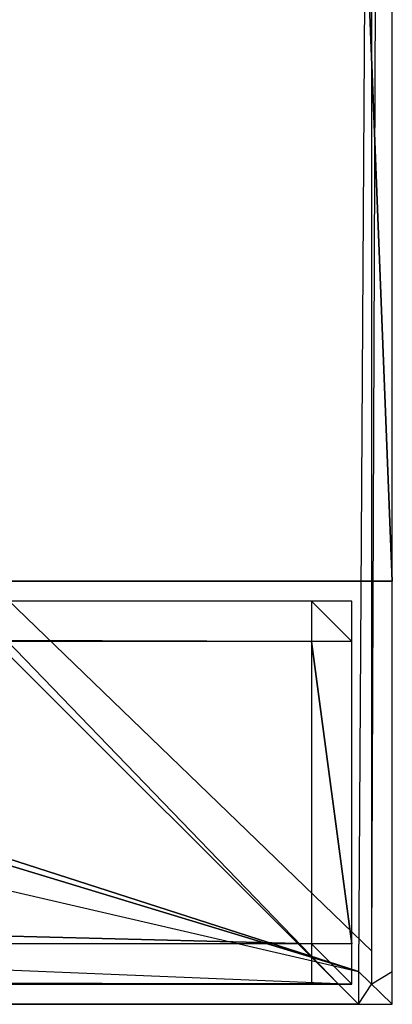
# Model space of a CAD drawing. Extents: x 0 to 1.2, y -0.5 to 0.
# Tile 34 of 41: x 1.1815 to 1.2, y -0.5 to -0.4511. Entities that reach past the tile are written whole.
import ezdxf

# ---------------------------------------------------------------- set-up
doc = ezdxf.new("R2010")
doc.units = 0
for name, color, linetype in [('L35_FRONT_LEGATO_S2S2_X_1400__Y', 7, 'CONTINUOUS'), ('L36_PLATTE_LEGATO_N_B14900__0__', 7, 'CONTINUOUS'), ('L8_FRONT_LEGATO_S2S2_X_3400__Y_', 7, 'CONTINUOUS'), ('L9_KORPUS_LEGATO_SE_X_190__Y_47', 7, 'CONTINUOUS')]:
    doc.layers.add(name, color=color, linetype=linetype)

msp = doc.modelspace()

# ---------------------------------------------------------------- linework, layer by layer
at = {"layer": 'L35_FRONT_LEGATO_S2S2_X_1400__Y', "color": 8}
for points, invisible_edges in [([(1.196, -0.482, 0.51), (0.604, -0.48, 0.51), (0.604, -0.482, 0.51), (1.196, -0.482, 0.51)], 13), ([(0.604, -0.48, 0.51), (1.196, -0.482, 0.51), (1.196, -0.48, 0.51), (0.604, -0.48, 0.51)], 14), ([(0.604, -0.48, 0.37), (1.196, -0.482, 0.37), (0.604, -0.482, 0.37), (0.604, -0.48, 0.37)], 13), ([(1.196, -0.482, 0.37), (0.604, -0.48, 0.37), (1.196, -0.48, 0.37), (1.196, -0.482, 0.37)], 14), ([(0.604, -0.48, 0.372), (1.196, -0.48, 0.508), (1.196, -0.48, 0.372), (0.604, -0.48, 0.372)], 13), ([(1.196, -0.48, 0.508), (0.604, -0.48, 0.372), (0.604, -0.48, 0.508), (1.196, -0.48, 0.508)], 14), ([(0.604, -0.48, 0.508), (1.196, -0.48, 0.51), (1.196, -0.48, 0.508), (0.604, -0.48, 0.508)], 13), ([(1.196, -0.48, 0.51), (0.604, -0.48, 0.508), (0.604, -0.48, 0.51), (1.196, -0.48, 0.51)], 14), ([(0.604, -0.48, 0.37), (1.196, -0.48, 0.372), (1.196, -0.48, 0.37), (0.604, -0.48, 0.37)], 13), ([(1.196, -0.48, 0.372), (0.604, -0.48, 0.37), (0.604, -0.48, 0.372), (1.196, -0.48, 0.372)], 14), ([(1.198, -0.482, 0.51), (1.196, -0.48, 0.51), (1.196, -0.482, 0.51), (1.198, -0.482, 0.51)], 13), ([(1.196, -0.48, 0.51), (1.198, -0.482, 0.51), (1.198, -0.48, 0.51), (1.196, -0.48, 0.51)], 14), ([(1.196, -0.48, 0.37), (1.198, -0.482, 0.37), (1.196, -0.482, 0.37), (1.196, -0.48, 0.37)], 13), ([(1.198, -0.482, 0.37), (1.196, -0.48, 0.37), (1.198, -0.48, 0.37), (1.198, -0.482, 0.37)], 14), ([(1.196, -0.48, 0.372), (1.198, -0.48, 0.508), (1.198, -0.48, 0.372), (1.196, -0.48, 0.372)], 13), ([(1.198, -0.48, 0.508), (1.196, -0.48, 0.372), (1.196, -0.48, 0.508), (1.198, -0.48, 0.508)], 14), ([(1.196, -0.48, 0.37), (1.198, -0.48, 0.372), (1.198, -0.48, 0.37), (1.196, -0.48, 0.37)], 13), ([(1.198, -0.48, 0.372), (1.196, -0.48, 0.37), (1.196, -0.48, 0.372), (1.198, -0.48, 0.372)], 14), ([(1.196, -0.48, 0.508), (1.198, -0.48, 0.51), (1.198, -0.48, 0.508), (1.196, -0.48, 0.508)], 13), ([(1.198, -0.48, 0.51), (1.196, -0.48, 0.508), (1.196, -0.48, 0.51), (1.198, -0.48, 0.51)], 14), ([(1.198, -0.48, 0.508), (1.198, -0.482, 0.51), (1.198, -0.482, 0.508), (1.198, -0.48, 0.508)], 13), ([(1.198, -0.482, 0.51), (1.198, -0.48, 0.508), (1.198, -0.48, 0.51), (1.198, -0.482, 0.51)], 14), ([(1.198, -0.48, 0.372), (1.198, -0.482, 0.508), (1.198, -0.482, 0.372), (1.198, -0.48, 0.372)], 13), ([(1.198, -0.482, 0.508), (1.198, -0.48, 0.372), (1.198, -0.48, 0.508), (1.198, -0.482, 0.508)], 14), ([(1.198, -0.48, 0.37), (1.198, -0.482, 0.372), (1.198, -0.482, 0.37), (1.198, -0.48, 0.37)], 13), ([(1.198, -0.482, 0.372), (1.198, -0.48, 0.37), (1.198, -0.48, 0.372), (1.198, -0.482, 0.372)], 14), ([(0.604, -0.482, 0.37), (1.196, -0.497, 0.37), (0.604, -0.497, 0.37), (0.604, -0.482, 0.37)], 13), ([(1.196, -0.497, 0.37), (0.604, -0.482, 0.37), (1.196, -0.482, 0.37), (1.196, -0.497, 0.37)], 14), ([(1.196, -0.497, 0.51), (0.604, -0.482, 0.51), (0.604, -0.497, 0.51), (1.196, -0.497, 0.51)], 13), ([(0.604, -0.482, 0.51), (1.196, -0.497, 0.51), (1.196, -0.482, 0.51), (0.604, -0.482, 0.51)], 14), ([(1.196, -0.482, 0.37), (1.198, -0.497, 0.37), (1.196, -0.497, 0.37), (1.196, -0.482, 0.37)], 13), ([(1.198, -0.497, 0.37), (1.196, -0.482, 0.37), (1.198, -0.482, 0.37), (1.198, -0.497, 0.37)], 14), ([(1.198, -0.497, 0.51), (1.196, -0.482, 0.51), (1.196, -0.497, 0.51), (1.198, -0.497, 0.51)], 13), ([(1.196, -0.482, 0.51), (1.198, -0.497, 0.51), (1.198, -0.482, 0.51), (1.196, -0.482, 0.51)], 14), ([(1.198, -0.482, 0.372), (1.198, -0.497, 0.508), (1.198, -0.497, 0.372), (1.198, -0.482, 0.372)], 13), ([(1.198, -0.497, 0.508), (1.198, -0.482, 0.372), (1.198, -0.482, 0.508), (1.198, -0.497, 0.508)], 14), ([(1.198, -0.482, 0.37), (1.198, -0.497, 0.372), (1.198, -0.497, 0.37), (1.198, -0.482, 0.37)], 13), ([(1.198, -0.497, 0.372), (1.198, -0.482, 0.37), (1.198, -0.482, 0.372), (1.198, -0.497, 0.372)], 14), ([(1.198, -0.482, 0.508), (1.198, -0.497, 0.51), (1.198, -0.497, 0.508), (1.198, -0.482, 0.508)], 13), ([(1.198, -0.497, 0.51), (1.198, -0.482, 0.508), (1.198, -0.482, 0.51), (1.198, -0.497, 0.51)], 14), ([(0.604, -0.497, 0.37), (1.196, -0.499, 0.37), (0.604, -0.499, 0.37), (0.604, -0.497, 0.37)], 13), ([(1.196, -0.499, 0.37), (0.604, -0.497, 0.37), (1.196, -0.497, 0.37), (1.196, -0.499, 0.37)], 14), ([(1.196, -0.499, 0.51), (0.604, -0.497, 0.51), (0.604, -0.499, 0.51), (1.196, -0.499, 0.51)], 13), ([(0.604, -0.497, 0.51), (1.196, -0.499, 0.51), (1.196, -0.497, 0.51), (0.604, -0.497, 0.51)], 14), ([(1.198, -0.499, 0.51), (1.196, -0.497, 0.51), (1.196, -0.499, 0.51), (1.198, -0.499, 0.51)], 13), ([(1.196, -0.497, 0.51), (1.198, -0.499, 0.51), (1.198, -0.497, 0.51), (1.196, -0.497, 0.51)], 14), ([(1.196, -0.497, 0.37), (1.198, -0.499, 0.37), (1.196, -0.499, 0.37), (1.196, -0.497, 0.37)], 13), ([(1.198, -0.499, 0.37), (1.196, -0.497, 0.37), (1.198, -0.497, 0.37), (1.198, -0.499, 0.37)], 14), ([(1.198, -0.497, 0.372), (1.198, -0.499, 0.508), (1.198, -0.499, 0.372), (1.198, -0.497, 0.372)], 13), ([(1.198, -0.499, 0.508), (1.198, -0.497, 0.372), (1.198, -0.497, 0.508), (1.198, -0.499, 0.508)], 14), ([(1.198, -0.497, 0.508), (1.198, -0.499, 0.51), (1.198, -0.499, 0.508), (1.198, -0.497, 0.508)], 13), ([(1.198, -0.499, 0.51), (1.198, -0.497, 0.508), (1.198, -0.497, 0.51), (1.198, -0.499, 0.51)], 14), ([(1.198, -0.497, 0.37), (1.198, -0.499, 0.372), (1.198, -0.499, 0.37), (1.198, -0.497, 0.37)], 13), ([(1.198, -0.499, 0.372), (1.198, -0.497, 0.37), (1.198, -0.497, 0.372), (1.198, -0.499, 0.372)], 14), ([(1.196, -0.499, 0.508), (0.604, -0.499, 0.372), (1.196, -0.499, 0.372), (1.196, -0.499, 0.508)], 13), ([(0.604, -0.499, 0.372), (1.196, -0.499, 0.508), (0.604, -0.499, 0.508), (0.604, -0.499, 0.372)], 14), ([(1.196, -0.499, 0.372), (0.604, -0.499, 0.37), (1.196, -0.499, 0.37), (1.196, -0.499, 0.372)], 13), ([(0.604, -0.499, 0.37), (1.196, -0.499, 0.372), (0.604, -0.499, 0.372), (0.604, -0.499, 0.37)], 14), ([(1.196, -0.499, 0.51), (0.604, -0.499, 0.508), (1.196, -0.499, 0.508), (1.196, -0.499, 0.51)], 13), ([(0.604, -0.499, 0.508), (1.196, -0.499, 0.51), (0.604, -0.499, 0.51), (0.604, -0.499, 0.508)], 14), ([(1.198, -0.499, 0.508), (1.196, -0.499, 0.372), (1.198, -0.499, 0.372), (1.198, -0.499, 0.508)], 13), ([(1.196, -0.499, 0.372), (1.198, -0.499, 0.508), (1.196, -0.499, 0.508), (1.196, -0.499, 0.372)], 14), ([(1.198, -0.499, 0.372), (1.196, -0.499, 0.37), (1.198, -0.499, 0.37), (1.198, -0.499, 0.372)], 13), ([(1.196, -0.499, 0.37), (1.198, -0.499, 0.372), (1.196, -0.499, 0.372), (1.196, -0.499, 0.37)], 14), ([(1.198, -0.499, 0.51), (1.196, -0.499, 0.508), (1.198, -0.499, 0.508), (1.198, -0.499, 0.51)], 13), ([(1.196, -0.499, 0.508), (1.198, -0.499, 0.51), (1.196, -0.499, 0.51), (1.196, -0.499, 0.508)], 14)]:
    msp.add_3dface(points, dxfattribs=dict(at, invisible_edges=invisible_edges))
at = {"layer": 'L36_PLATTE_LEGATO_N_B14900__0__', "color": 8}
for points, invisible_edges in [([(1.198322, -0.498375, 0.55), (0.00192, -0.220523, 0.55), (0.00192, -0.498375, 0.55), (1.198322, -0.498375, 0.55)], 13), ([(0.00192, -0.220523, 0.55), (1.198322, -0.498375, 0.55), (0.56491, -0.305801, 0.55), (0.00192, -0.220523, 0.55)], 10), ([(0.690764, -0.23853, 0.55), (1.198322, -0.498375, 0.55), (0.692538, -0.220523, 0.55), (0.690764, -0.23853, 0.55)], 15), ([(0.692538, -0.220523, 0.55), (1.198322, -0.498375, 0.55), (1.198322, -0.220523, 0.55), (0.692538, -0.220523, 0.55)], 15), ([(1.151959, -0.450334, 0.513069), (1.198987, -0.220523, 0.542564), (1.198987, -0.497362, 0.542564), (1.151959, -0.450334, 0.513069)], 14), ([(1.198322, -0.498375, 0.55), (1.2, -0.220523, 0.55), (1.198322, -0.220523, 0.55), (1.198322, -0.498375, 0.55)], 13), ([(1.2, -0.220523, 0.55), (1.198322, -0.498375, 0.55), (1.2, -0.498375, 0.55), (1.2, -0.220523, 0.55)], 14), ([(1.2, -0.220523, 0.5432), (1.198987, -0.497362, 0.542564), (1.198987, -0.220523, 0.542564), (1.2, -0.220523, 0.5432)], 13), ([(1.198987, -0.497362, 0.542564), (1.2, -0.220523, 0.5432), (1.2, -0.498375, 0.5432), (1.198987, -0.497362, 0.542564)], 14), ([(1.2, -0.220523, 0.548361), (1.2, -0.498375, 0.55), (1.2, -0.498375, 0.548361), (1.2, -0.220523, 0.548361)], 13), ([(1.2, -0.498375, 0.55), (1.2, -0.220523, 0.548361), (1.2, -0.220523, 0.55), (1.2, -0.498375, 0.55)], 14), ([(1.2, -0.220523, 0.5432), (1.2, -0.498375, 0.544378), (1.2, -0.498375, 0.5432), (1.2, -0.220523, 0.5432)], 13), ([(1.2, -0.498375, 0.544378), (1.2, -0.220523, 0.5432), (1.2, -0.220523, 0.544378), (1.2, -0.498375, 0.544378)], 14), ([(1.2, -0.220523, 0.544378), (1.2, -0.498375, 0.548361), (1.2, -0.498375, 0.544378), (1.2, -0.220523, 0.544378)], 13), ([(1.2, -0.498375, 0.548361), (1.2, -0.220523, 0.544378), (1.2, -0.220523, 0.548361), (1.2, -0.498375, 0.548361)], 14), ([(0.685512, -0.255846, 0.55), (1.198322, -0.498375, 0.55), (0.690764, -0.23853, 0.55), (0.685512, -0.255846, 0.55)], 15), ([(0.676982, -0.271804, 0.55), (1.198322, -0.498375, 0.55), (0.685512, -0.255846, 0.55), (0.676982, -0.271804, 0.55)], 15), ([(0.665503, -0.285792, 0.55), (1.198322, -0.498375, 0.55), (0.676982, -0.271804, 0.55), (0.665503, -0.285792, 0.55)], 15), ([(0.651515, -0.297271, 0.55), (1.198322, -0.498375, 0.55), (0.665503, -0.285792, 0.55), (0.651515, -0.297271, 0.55)], 15), ([(0.635557, -0.305801, 0.55), (1.198322, -0.498375, 0.55), (0.651515, -0.297271, 0.55), (0.635557, -0.305801, 0.55)], 15), ([(0.56491, -0.305801, 0.55), (1.198322, -0.498375, 0.55), (0.582226, -0.311054, 0.55), (0.56491, -0.305801, 0.55)], 13), ([(0.618241, -0.311054, 0.55), (1.198322, -0.498375, 0.55), (0.635557, -0.305801, 0.55), (0.618241, -0.311054, 0.55)], 10), ([(0.582226, -0.311054, 0.55), (1.198322, -0.498375, 0.55), (0.600233, -0.312827, 0.55), (0.582226, -0.311054, 0.55)], 10), ([(0.600233, -0.312827, 0.55), (1.198322, -0.498375, 0.55), (0.618241, -0.311054, 0.55), (0.600233, -0.312827, 0.55)], 13), ([(1.198987, -0.497362, 0.542564), (1.151959, -0.451959, 0.513069), (1.151959, -0.450334, 0.513069), (1.198987, -0.497362, 0.542564)], 13), ([(0.049961, -0.451959, 0.513069), (1.197308, -0.498987, 0.542564), (0.002933, -0.498987, 0.542564), (0.049961, -0.451959, 0.513069)], 13), ([(1.197308, -0.498987, 0.542564), (0.049961, -0.451959, 0.513069), (1.150281, -0.451959, 0.513069), (1.197308, -0.498987, 0.542564)], 14), ([(1.151959, -0.451959, 0.513069), (1.197308, -0.498987, 0.542564), (1.150281, -0.451959, 0.513069), (1.151959, -0.451959, 0.513069)], 13), ([(1.197308, -0.498987, 0.542564), (1.151959, -0.451959, 0.513069), (1.198987, -0.498987, 0.542564), (1.197308, -0.498987, 0.542564)], 14), ([(1.151959, -0.451959, 0.513069), (1.198987, -0.497362, 0.542564), (1.198987, -0.498987, 0.542564), (1.151959, -0.451959, 0.513069)], 14), ([(1.2, -0.498375, 0.5432), (1.198987, -0.498987, 0.542564), (1.198987, -0.497362, 0.542564), (1.2, -0.498375, 0.5432)], 13), ([(1.198322, -0.5, 0.55), (0.00192, -0.498375, 0.55), (0.00192, -0.5, 0.55), (1.198322, -0.5, 0.55)], 13), ([(0.00192, -0.498375, 0.55), (1.198322, -0.5, 0.55), (1.198322, -0.498375, 0.55), (0.00192, -0.498375, 0.55)], 14), ([(1.2, -0.5, 0.55), (1.198322, -0.498375, 0.55), (1.198322, -0.5, 0.55), (1.2, -0.5, 0.55)], 13), ([(1.198322, -0.498375, 0.55), (1.2, -0.5, 0.55), (1.2, -0.498375, 0.55), (1.198322, -0.498375, 0.55)], 14), ([(1.198987, -0.498987, 0.542564), (1.2, -0.498375, 0.5432), (1.2, -0.5, 0.5432), (1.198987, -0.498987, 0.542564)], 14), ([(1.2, -0.498375, 0.548361), (1.2, -0.5, 0.55), (1.2, -0.5, 0.548361), (1.2, -0.498375, 0.548361)], 13), ([(1.2, -0.5, 0.55), (1.2, -0.498375, 0.548361), (1.2, -0.498375, 0.55), (1.2, -0.5, 0.55)], 14), ([(1.2, -0.498375, 0.544378), (1.2, -0.5, 0.548361), (1.2, -0.5, 0.544378), (1.2, -0.498375, 0.544378)], 13), ([(1.2, -0.5, 0.548361), (1.2, -0.498375, 0.544378), (1.2, -0.498375, 0.548361), (1.2, -0.5, 0.548361)], 14), ([(1.2, -0.498375, 0.5432), (1.2, -0.5, 0.544378), (1.2, -0.5, 0.5432), (1.2, -0.498375, 0.5432)], 13), ([(1.2, -0.5, 0.544378), (1.2, -0.498375, 0.5432), (1.2, -0.498375, 0.544378), (1.2, -0.5, 0.544378)], 14), ([(0.002933, -0.498987, 0.542564), (1.198322, -0.5, 0.5432), (0.00192, -0.5, 0.5432), (0.002933, -0.498987, 0.542564)], 13), ([(1.198322, -0.5, 0.5432), (0.002933, -0.498987, 0.542564), (1.197308, -0.498987, 0.542564), (1.198322, -0.5, 0.5432)], 14), ([(1.198987, -0.498987, 0.542564), (1.198322, -0.5, 0.5432), (1.197308, -0.498987, 0.542564), (1.198987, -0.498987, 0.542564)], 13), ([(1.198322, -0.5, 0.5432), (1.198987, -0.498987, 0.542564), (1.2, -0.5, 0.5432), (1.198322, -0.5, 0.5432)], 14), ([(1.198322, -0.5, 0.544378), (0.00192, -0.5, 0.548361), (0.00192, -0.5, 0.544378), (1.198322, -0.5, 0.544378)], 13), ([(0.00192, -0.5, 0.548361), (1.198322, -0.5, 0.544378), (1.198322, -0.5, 0.548361), (0.00192, -0.5, 0.548361)], 14), ([(1.198322, -0.5, 0.548361), (0.00192, -0.5, 0.55), (0.00192, -0.5, 0.548361), (1.198322, -0.5, 0.548361)], 13), ([(0.00192, -0.5, 0.55), (1.198322, -0.5, 0.548361), (1.198322, -0.5, 0.55), (0.00192, -0.5, 0.55)], 14), ([(1.198322, -0.5, 0.5432), (0.00192, -0.5, 0.544378), (0.00192, -0.5, 0.5432), (1.198322, -0.5, 0.5432)], 13), ([(0.00192, -0.5, 0.544378), (1.198322, -0.5, 0.5432), (1.198322, -0.5, 0.544378), (0.00192, -0.5, 0.544378)], 14), ([(1.2, -0.5, 0.548361), (1.198322, -0.5, 0.544378), (1.2, -0.5, 0.544378), (1.2, -0.5, 0.548361)], 13), ([(1.198322, -0.5, 0.544378), (1.2, -0.5, 0.548361), (1.198322, -0.5, 0.548361), (1.198322, -0.5, 0.544378)], 14), ([(1.2, -0.5, 0.544378), (1.198322, -0.5, 0.5432), (1.2, -0.5, 0.5432), (1.2, -0.5, 0.544378)], 13), ([(1.198322, -0.5, 0.5432), (1.2, -0.5, 0.544378), (1.198322, -0.5, 0.544378), (1.198322, -0.5, 0.5432)], 14), ([(1.2, -0.5, 0.55), (1.198322, -0.5, 0.548361), (1.2, -0.5, 0.548361), (1.2, -0.5, 0.55)], 13), ([(1.198322, -0.5, 0.548361), (1.2, -0.5, 0.55), (1.198322, -0.5, 0.55), (1.198322, -0.5, 0.548361)], 14)]:
    msp.add_3dface(points, dxfattribs=dict(at, invisible_edges=invisible_edges))
at = {"layer": 'L8_FRONT_LEGATO_S2S2_X_3400__Y_', "color": 8}
for points, invisible_edges in [([(1.196, -0.482, 0.34), (0.604, -0.48, 0.34), (0.604, -0.482, 0.34), (1.196, -0.482, 0.34)], 13), ([(0.604, -0.48, 0.34), (1.196, -0.482, 0.34), (1.196, -0.48, 0.34), (0.604, -0.48, 0.34)], 14), ([(0.604, -0.48), (1.196, -0.482), (0.604, -0.482), (0.604, -0.48)], 13), ([(1.196, -0.482), (0.604, -0.48), (1.196, -0.48), (1.196, -0.482)], 14), ([(0.604, -0.48, 0.002), (1.196, -0.48, 0.338), (1.196, -0.48, 0.002), (0.604, -0.48, 0.002)], 13), ([(1.196, -0.48, 0.338), (0.604, -0.48, 0.002), (0.604, -0.48, 0.338), (1.196, -0.48, 0.338)], 14), ([(0.604, -0.48, 0.338), (1.196, -0.48, 0.34), (1.196, -0.48, 0.338), (0.604, -0.48, 0.338)], 13), ([(1.196, -0.48, 0.34), (0.604, -0.48, 0.338), (0.604, -0.48, 0.34), (1.196, -0.48, 0.34)], 14), ([(0.604, -0.48), (1.196, -0.48, 0.002), (1.196, -0.48), (0.604, -0.48)], 13), ([(1.196, -0.48, 0.002), (0.604, -0.48), (0.604, -0.48, 0.002), (1.196, -0.48, 0.002)], 14), ([(1.198, -0.482, 0.34), (1.196, -0.48, 0.34), (1.196, -0.482, 0.34), (1.198, -0.482, 0.34)], 13), ([(1.196, -0.48, 0.34), (1.198, -0.482, 0.34), (1.198, -0.48, 0.34), (1.196, -0.48, 0.34)], 14), ([(1.196, -0.48), (1.198, -0.482), (1.196, -0.482), (1.196, -0.48)], 13), ([(1.198, -0.482), (1.196, -0.48), (1.198, -0.48), (1.198, -0.482)], 14), ([(1.196, -0.48, 0.002), (1.198, -0.48, 0.338), (1.198, -0.48, 0.002), (1.196, -0.48, 0.002)], 13), ([(1.198, -0.48, 0.338), (1.196, -0.48, 0.002), (1.196, -0.48, 0.338), (1.198, -0.48, 0.338)], 14), ([(1.196, -0.48), (1.198, -0.48, 0.002), (1.198, -0.48), (1.196, -0.48)], 13), ([(1.198, -0.48, 0.002), (1.196, -0.48), (1.196, -0.48, 0.002), (1.198, -0.48, 0.002)], 14), ([(1.196, -0.48, 0.338), (1.198, -0.48, 0.34), (1.198, -0.48, 0.338), (1.196, -0.48, 0.338)], 13), ([(1.198, -0.48, 0.34), (1.196, -0.48, 0.338), (1.196, -0.48, 0.34), (1.198, -0.48, 0.34)], 14), ([(1.198, -0.48, 0.338), (1.198, -0.482, 0.34), (1.198, -0.482, 0.338), (1.198, -0.48, 0.338)], 13), ([(1.198, -0.482, 0.34), (1.198, -0.48, 0.338), (1.198, -0.48, 0.34), (1.198, -0.482, 0.34)], 14), ([(1.198, -0.48, 0.002), (1.198, -0.482, 0.338), (1.198, -0.482, 0.002), (1.198, -0.48, 0.002)], 13), ([(1.198, -0.482, 0.338), (1.198, -0.48, 0.002), (1.198, -0.48, 0.338), (1.198, -0.482, 0.338)], 14), ([(1.198, -0.48), (1.198, -0.482, 0.002), (1.198, -0.482), (1.198, -0.48)], 13), ([(1.198, -0.482, 0.002), (1.198, -0.48), (1.198, -0.48, 0.002), (1.198, -0.482, 0.002)], 14), ([(0.604, -0.482), (1.196, -0.497), (0.604, -0.497), (0.604, -0.482)], 13), ([(1.196, -0.497), (0.604, -0.482), (1.196, -0.482), (1.196, -0.497)], 14), ([(1.196, -0.497, 0.34), (0.604, -0.482, 0.34), (0.604, -0.497, 0.34), (1.196, -0.497, 0.34)], 13), ([(0.604, -0.482, 0.34), (1.196, -0.497, 0.34), (1.196, -0.482, 0.34), (0.604, -0.482, 0.34)], 14), ([(1.196, -0.482), (1.198, -0.497), (1.196, -0.497), (1.196, -0.482)], 13), ([(1.198, -0.497), (1.196, -0.482), (1.198, -0.482), (1.198, -0.497)], 14), ([(1.198, -0.497, 0.34), (1.196, -0.482, 0.34), (1.196, -0.497, 0.34), (1.198, -0.497, 0.34)], 13), ([(1.196, -0.482, 0.34), (1.198, -0.497, 0.34), (1.198, -0.482, 0.34), (1.196, -0.482, 0.34)], 14), ([(1.198, -0.482, 0.002), (1.198, -0.497, 0.338), (1.198, -0.497, 0.002), (1.198, -0.482, 0.002)], 13), ([(1.198, -0.497, 0.338), (1.198, -0.482, 0.002), (1.198, -0.482, 0.338), (1.198, -0.497, 0.338)], 14), ([(1.198, -0.482), (1.198, -0.497, 0.002), (1.198, -0.497), (1.198, -0.482)], 13), ([(1.198, -0.497, 0.002), (1.198, -0.482), (1.198, -0.482, 0.002), (1.198, -0.497, 0.002)], 14), ([(1.198, -0.482, 0.338), (1.198, -0.497, 0.34), (1.198, -0.497, 0.338), (1.198, -0.482, 0.338)], 13), ([(1.198, -0.497, 0.34), (1.198, -0.482, 0.338), (1.198, -0.482, 0.34), (1.198, -0.497, 0.34)], 14), ([(0.604, -0.497), (1.196, -0.499), (0.604, -0.499), (0.604, -0.497)], 13), ([(1.196, -0.499), (0.604, -0.497), (1.196, -0.497), (1.196, -0.499)], 14), ([(1.196, -0.499, 0.34), (0.604, -0.497, 0.34), (0.604, -0.499, 0.34), (1.196, -0.499, 0.34)], 13), ([(0.604, -0.497, 0.34), (1.196, -0.499, 0.34), (1.196, -0.497, 0.34), (0.604, -0.497, 0.34)], 14), ([(1.198, -0.499, 0.34), (1.196, -0.497, 0.34), (1.196, -0.499, 0.34), (1.198, -0.499, 0.34)], 13), ([(1.196, -0.497, 0.34), (1.198, -0.499, 0.34), (1.198, -0.497, 0.34), (1.196, -0.497, 0.34)], 14), ([(1.196, -0.497), (1.198, -0.499), (1.196, -0.499), (1.196, -0.497)], 13), ([(1.198, -0.499), (1.196, -0.497), (1.198, -0.497), (1.198, -0.499)], 14), ([(1.198, -0.497, 0.002), (1.198, -0.499, 0.338), (1.198, -0.499, 0.002), (1.198, -0.497, 0.002)], 13), ([(1.198, -0.499, 0.338), (1.198, -0.497, 0.002), (1.198, -0.497, 0.338), (1.198, -0.499, 0.338)], 14), ([(1.198, -0.497, 0.338), (1.198, -0.499, 0.34), (1.198, -0.499, 0.338), (1.198, -0.497, 0.338)], 13), ([(1.198, -0.499, 0.34), (1.198, -0.497, 0.338), (1.198, -0.497, 0.34), (1.198, -0.499, 0.34)], 14), ([(1.198, -0.497), (1.198, -0.499, 0.002), (1.198, -0.499), (1.198, -0.497)], 13), ([(1.198, -0.499, 0.002), (1.198, -0.497), (1.198, -0.497, 0.002), (1.198, -0.499, 0.002)], 14), ([(1.196, -0.499, 0.338), (0.604, -0.499, 0.002), (1.196, -0.499, 0.002), (1.196, -0.499, 0.338)], 13), ([(0.604, -0.499, 0.002), (1.196, -0.499, 0.338), (0.604, -0.499, 0.338), (0.604, -0.499, 0.002)], 14), ([(1.196, -0.499, 0.002), (0.604, -0.499), (1.196, -0.499), (1.196, -0.499, 0.002)], 13), ([(0.604, -0.499), (1.196, -0.499, 0.002), (0.604, -0.499, 0.002), (0.604, -0.499)], 14), ([(1.196, -0.499, 0.34), (0.604, -0.499, 0.338), (1.196, -0.499, 0.338), (1.196, -0.499, 0.34)], 13), ([(0.604, -0.499, 0.338), (1.196, -0.499, 0.34), (0.604, -0.499, 0.34), (0.604, -0.499, 0.338)], 14), ([(1.198, -0.499, 0.338), (1.196, -0.499, 0.002), (1.198, -0.499, 0.002), (1.198, -0.499, 0.338)], 13), ([(1.196, -0.499, 0.002), (1.198, -0.499, 0.338), (1.196, -0.499, 0.338), (1.196, -0.499, 0.002)], 14), ([(1.198, -0.499, 0.002), (1.196, -0.499), (1.198, -0.499), (1.198, -0.499, 0.002)], 13), ([(1.196, -0.499), (1.198, -0.499, 0.002), (1.196, -0.499, 0.002), (1.196, -0.499)], 14), ([(1.198, -0.499, 0.34), (1.196, -0.499, 0.338), (1.198, -0.499, 0.338), (1.198, -0.499, 0.34)], 13), ([(1.196, -0.499, 0.338), (1.198, -0.499, 0.34), (1.196, -0.499, 0.34), (1.196, -0.499, 0.338)], 14)]:
    msp.add_3dface(points, dxfattribs=dict(at, invisible_edges=invisible_edges))
at = {"layer": 'L9_KORPUS_LEGATO_SE_X_190__Y_47', "color": 8}
for points, invisible_edges in [([(1.2, -0.479, 0.51), (1.181, 0, 0.51), (1.181, -0.479, 0.51), (1.2, -0.479, 0.51)], 13), ([(1.181, 0, 0.51), (1.2, -0.479, 0.51), (1.2, 0, 0.51), (1.181, 0, 0.51)], 14), ([(1.181, 0), (1.2, -0.479), (1.181, -0.479), (1.181, 0)], 13), ([(1.2, -0.479), (1.181, 0), (1.2, 0), (1.2, -0.479)], 14), ([(1.2, 0), (1.2, -0.479, 0.51), (1.2, -0.479), (1.2, 0)], 13), ([(1.2, -0.479, 0.51), (1.2, 0), (1.2, 0, 0.51), (1.2, -0.479, 0.51)], 14), ([(1.2, -0.479, 0.51), (1.181, -0.479), (1.2, -0.479), (1.2, -0.479, 0.51)], 13), ([(1.181, -0.479), (1.2, -0.479, 0.51), (1.181, -0.479, 0.51), (1.181, -0.479)], 14)]:
    msp.add_3dface(points, dxfattribs=dict(at, invisible_edges=invisible_edges))

doc.saveas('drawing.dxf')
